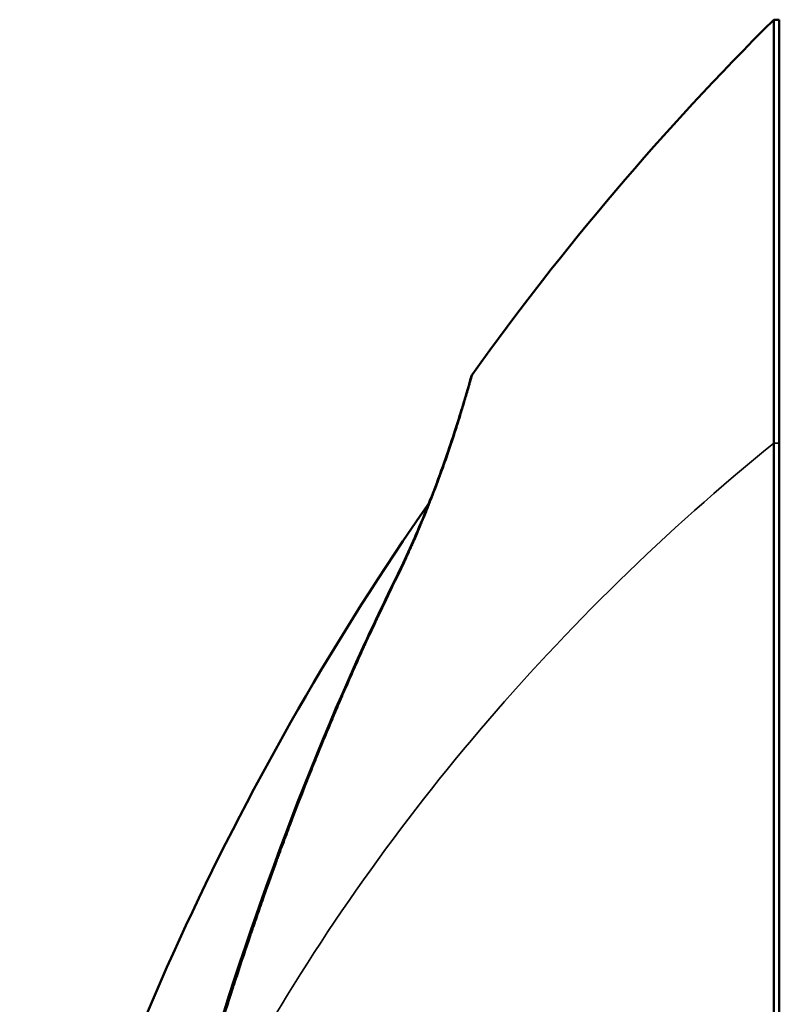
# Model space of a CAD drawing. Header units: millimetres. Extents: x -1892 to -1133, y 1465 to 1884.
# Tile 27 of 48: x -1437 to -1369, y 1592 to 1680. Entities that reach past the tile are written whole.
import ezdxf

# ---------------------------------------------------------------- set-up
doc = ezdxf.new("R2010")
doc.units = ezdxf.units.MM
doc.layers.add('Visible (ANSI)', color=7, linetype='Continuous', lineweight=50)
doc.layers.add('Visible Narrow (ANSI)', color=7, linetype='Continuous', lineweight=35)

msp = doc.modelspace()

# ---------------------------------------------------------------- linework, layer by layer
at = {"layer": 'Visible (ANSI)'}
for p, q in [((-1369.541, 1680.079), (-1369.043, 1680.079)), ((-1369.043, 1680.079), (-1369.043, 1642.105)), ((-1369.043, 1642.105), (-1369.043, 1514.501))]:
    msp.add_line(p, q, dxfattribs=at)
msp.add_ellipse((-1186.227, 1497.237), major_axis=(-201.54, 162.615), ratio=0.982435, start_param=6.176124, end_param=6.340115, dxfattribs=at)
for points, knots in [([(-1369.541, 1680.079), (-1369.541, 1680.079), (-1369.541, 1679.953), (-1369.542, 1679.447), (-1369.541, 1679.063), (-1369.541, 1678.21), (-1369.541, 1677.811), (-1369.542, 1676.746), (-1369.541, 1676.038), (-1369.541, 1674.774), (-1369.542, 1674.284), (-1369.542, 1673.17), (-1369.541, 1672.537), (-1369.541, 1671.105), (-1369.541, 1670.294), (-1369.542, 1668.539), (-1369.541, 1667.591), (-1369.541, 1665.733), (-1369.541, 1664.836), (-1369.542, 1662.305), (-1369.541, 1660.609), (-1369.541, 1657.526), (-1369.542, 1656.178), (-1369.541, 1653.771), (-1369.541, 1652.731), (-1369.541, 1650.89), (-1369.541, 1650.098), (-1369.542, 1648.118), (-1369.541, 1646.92), (-1369.541, 1644.519), (-1369.541, 1643.318), (-1369.541, 1642.105)], [-6.604492, -6.604492, -6.604492, -6.604492, -5.993912, -5.993912, -5.373926, -5.373926, -4.957121, -4.957121, -4.399129, -4.399129, -4.080152, -4.080152, -3.716296, -3.716296, -3.30221, -3.30221, -2.867558, -2.867558, -2.490864, -2.490864, -1.841962, -1.841962, -1.36565, -1.36565, -1.015009, -1.015009, -0.755923, -0.755923, -0.373917, -0.373917, -0.000002, -0.000002, -0.000002, -0.000002]), ([(-1403.561, 1629.699), (-1402.691, 1631.468), (-1401.888, 1633.238), (-1400.26, 1637.131), (-1399.471, 1639.243), (-1398.238, 1642.808), (-1397.763, 1644.326), (-1397.075, 1646.592), (-1396.853, 1647.377), (-1396.722, 1647.842), (-1396.703, 1647.91), (-1396.684, 1647.976), (-1396.68, 1647.992), (-1396.676, 1648.007), (-1396.675, 1648.011), (-1396.674, 1648.014), (-1396.674, 1648.014), (-1396.674, 1648.014)], [0.000342, 0.000342, 0.000342, 0.000342, 0.603686, 0.603686, 1.396367, 1.396367, 2.165618, 2.165618, 2.919476, 2.919476, 3.100987, 3.100987, 3.190924, 3.190924, 3.235284, 3.235284, 3.253822, 3.253822, 3.253822, 3.253822]), ([(-1369.542, 1591.79), (-1369.542, 1593.408), (-1369.542, 1595.025), (-1369.542, 1598.232), (-1369.542, 1599.821), (-1369.541, 1604.548), (-1369.542, 1607.681), (-1369.542, 1612.899), (-1369.542, 1614.985), (-1369.542, 1618.064), (-1369.542, 1619.057), (-1369.541, 1623.613), (-1369.54, 1627.169), (-1369.542, 1632.574), (-1369.543, 1634.429), (-1369.542, 1638.227), (-1369.541, 1640.167), (-1369.541, 1642.105)], [0.000002, 0.000002, 0.000002, 0.000002, 0.489208, 0.489208, 0.970403, 0.970403, 1.92166, 1.92166, 2.55696, 2.55696, 2.859858, 2.859858, 3.947287, 3.947287, 4.516354, 4.516354, 5.113629, 5.113629, 5.113629, 5.113629]), ([(-1422.832, 1577.988), (-1418.309, 1593.689), (-1413.034, 1609.236), (-1405.438, 1625.818), (-1404.513, 1627.765), (-1403.563, 1629.695)], [0.000497, 0.000497, 0.000497, 0.000497, 4.905872, 4.905872, 5.564025, 5.564025, 5.564025, 5.564025]), ([(-1369.542, 1514.501), (-1369.541, 1517.727), (-1369.542, 1520.953), (-1369.542, 1527.407), (-1369.542, 1530.635), (-1369.541, 1540.315), (-1369.542, 1546.767), (-1369.541, 1559.665), (-1369.542, 1566.109), (-1369.542, 1575.759), (-1369.541, 1578.971), (-1369.541, 1585.387), (-1369.542, 1588.591), (-1369.542, 1591.79)], [0.000005, 0.000005, 0.000005, 0.000005, 0.968327, 0.968327, 1.936557, 1.936557, 3.87247, 3.87247, 5.809552, 5.809552, 6.777484, 6.777484, 7.744939, 7.744939, 7.744939, 7.744939])]:
    msp.add_open_spline(points, degree=3, knots=knots, dxfattribs=at)
for points in [[(-1396.674, 1648.014), (-1396.648, 1648.109), (-1396.609, 1648.199), (-1396.559, 1648.28)], [(-1396.559, 1648.28), (-1396.558, 1648.281), (-1396.557, 1648.283), (-1396.556, 1648.285)], [(-1396.556, 1648.285), (-1396.548, 1648.298), (-1396.539, 1648.31), (-1396.53, 1648.323)], [(-1437.138, 1557.595), (-1429.61, 1586.029), (-1417.155, 1612.787), (-1400.459, 1636.7)], [(-1403.563, 1629.696), (-1403.563, 1629.696), (-1403.563, 1629.696), (-1403.563, 1629.695)]]:
    msp.add_open_spline(points, degree=3, dxfattribs=at)
at = {"layer": 'Visible Narrow (ANSI)'}
msp.add_line((-1369.043, 1642.105), (-1369.541, 1642.105), dxfattribs=at)
for points, knots in [([(-1396.53, 1648.323), (-1396.531, 1648.323), (-1396.539, 1648.291), (-1396.557, 1648.229), (-1396.566, 1648.197), (-1396.577, 1648.158), (-1396.59, 1648.111), (-1396.597, 1648.088), (-1396.604, 1648.063), (-1396.612, 1648.035), (-1396.616, 1648.022), (-1396.62, 1648.007), (-1396.624, 1647.993), (-1396.628, 1647.978), (-1396.632, 1647.963), (-1396.637, 1647.947), (-1396.673, 1647.821), (-1396.717, 1647.664), (-1396.771, 1647.475), (-1396.786, 1647.422), (-1396.801, 1647.367), (-1396.818, 1647.309), (-1396.845, 1647.213), (-1396.874, 1647.111), (-1396.905, 1647.003), (-1396.921, 1646.946), (-1396.938, 1646.887), (-1396.956, 1646.826), (-1397.009, 1646.642), (-1397.067, 1646.443), (-1397.129, 1646.23), (-1397.15, 1646.159), (-1397.172, 1646.087), (-1397.194, 1646.012), (-1397.238, 1645.863), (-1397.285, 1645.706), (-1397.335, 1645.542), (-1397.359, 1645.46), (-1397.385, 1645.376), (-1397.411, 1645.29), (-1397.424, 1645.247), (-1397.437, 1645.204), (-1397.451, 1645.16), (-1397.457, 1645.139), (-1397.464, 1645.117), (-1397.471, 1645.094), (-1397.478, 1645.072), (-1397.484, 1645.051), (-1397.491, 1645.028), (-1397.576, 1644.751), (-1397.667, 1644.458), (-1397.762, 1644.152), (-1397.764, 1644.147), (-1397.766, 1644.141), (-1397.768, 1644.135), (-1397.798, 1644.039), (-1397.829, 1643.942), (-1397.86, 1643.842), (-1397.927, 1643.63), (-1397.995, 1643.414), (-1398.066, 1643.195), (-1398.101, 1643.086), (-1398.136, 1642.975), (-1398.172, 1642.864), (-1398.191, 1642.808), (-1398.209, 1642.752), (-1398.227, 1642.696), (-1398.245, 1642.64), (-1398.263, 1642.585), (-1398.282, 1642.528), (-1398.508, 1641.838), (-1398.753, 1641.115), (-1399.017, 1640.369), (-1399.061, 1640.245), (-1399.105, 1640.12), (-1399.15, 1639.994), (-1399.173, 1639.931), (-1399.196, 1639.868), (-1399.218, 1639.805), (-1399.23, 1639.773), (-1399.241, 1639.742), (-1399.253, 1639.71), (-1399.258, 1639.694), (-1399.264, 1639.679), (-1399.27, 1639.663), (-1399.276, 1639.647), (-1399.281, 1639.633), (-1399.287, 1639.615), (-1399.443, 1639.186), (-1399.608, 1638.742), (-1399.782, 1638.283), (-1399.946, 1637.85), (-1400.118, 1637.404), (-1400.297, 1636.946), (-1400.359, 1636.789), (-1400.422, 1636.63), (-1400.485, 1636.47), (-1400.517, 1636.39), (-1400.549, 1636.31), (-1400.581, 1636.229), (-1400.597, 1636.189), (-1400.613, 1636.149), (-1400.629, 1636.108), (-1400.637, 1636.088), (-1400.645, 1636.068), (-1400.654, 1636.047), (-1400.662, 1636.027), (-1400.67, 1636.006), (-1400.678, 1635.986), (-1400.802, 1635.678), (-1400.924, 1635.376), (-1401.044, 1635.083), (-1401.105, 1634.936), (-1401.165, 1634.792), (-1401.224, 1634.649), (-1401.254, 1634.577), (-1401.284, 1634.507), (-1401.313, 1634.436), (-1401.328, 1634.401), (-1401.343, 1634.366), (-1401.357, 1634.331), (-1401.372, 1634.296), (-1401.388, 1634.26), (-1401.402, 1634.227), (-1401.514, 1633.961), (-1401.631, 1633.69), (-1401.752, 1633.413), (-1401.812, 1633.275), (-1401.874, 1633.135), (-1401.936, 1632.994), (-1401.968, 1632.923), (-1401.999, 1632.852), (-1402.031, 1632.781), (-1402.047, 1632.745), (-1402.063, 1632.709), (-1402.079, 1632.674), (-1402.091, 1632.647), (-1402.103, 1632.62), (-1402.115, 1632.593), (-1402.119, 1632.584), (-1402.123, 1632.576), (-1402.127, 1632.566), (-1402.2, 1632.404), (-1402.272, 1632.245), (-1402.343, 1632.087), (-1402.379, 1632.008), (-1402.415, 1631.93), (-1402.45, 1631.853), (-1402.468, 1631.814), (-1402.486, 1631.775), (-1402.503, 1631.736), (-1402.512, 1631.717), (-1402.521, 1631.698), (-1402.53, 1631.679), (-1402.534, 1631.669), (-1402.539, 1631.66), (-1402.543, 1631.65), (-1402.548, 1631.64), (-1402.553, 1631.63), (-1402.556, 1631.621), (-1402.619, 1631.485), (-1402.68, 1631.354), (-1402.739, 1631.227), (-1402.769, 1631.164), (-1402.798, 1631.102), (-1402.827, 1631.041), (-1402.841, 1631.01), (-1402.855, 1630.98), (-1402.869, 1630.95), (-1402.876, 1630.935), (-1402.883, 1630.92), (-1402.89, 1630.905), (-1402.894, 1630.898), (-1402.897, 1630.891), (-1402.901, 1630.883), (-1402.904, 1630.876), (-1402.908, 1630.867), (-1402.911, 1630.861), (-1403.096, 1630.472), (-1403.281, 1630.095), (-1403.467, 1629.73)], [0.0000072, 0.0000072, 0.0000072, 0.0000072, 0.0625, 0.0625, 0.0625, 0.09375, 0.09375, 0.09375, 0.109375, 0.109375, 0.109375, 0.1171875, 0.1171875, 0.1171875, 0.125, 0.125, 0.125, 0.1875, 0.1875, 0.1875, 0.2050406, 0.2050406, 0.2050406, 0.234375, 0.234375, 0.234375, 0.25, 0.25, 0.25, 0.296875, 0.296875, 0.296875, 0.3125, 0.3125, 0.3125, 0.34375, 0.34375, 0.34375, 0.359375, 0.359375, 0.359375, 0.3671875, 0.3671875, 0.3671875, 0.3710937, 0.3710937, 0.3710937, 0.375, 0.375, 0.375, 0.421875, 0.421875, 0.421875, 0.4227338, 0.4227338, 0.4227338, 0.4375, 0.4375, 0.4375, 0.46875, 0.46875, 0.46875, 0.484375, 0.484375, 0.484375, 0.4921875, 0.4921875, 0.4921875, 0.5, 0.5, 0.5, 0.59375, 0.59375, 0.59375, 0.609375, 0.609375, 0.609375, 0.6171875, 0.6171875, 0.6171875, 0.6210938, 0.6210938, 0.6210938, 0.6230469, 0.6230469, 0.6230469, 0.625, 0.625, 0.625, 0.6732188, 0.6732188, 0.6732188, 0.71875, 0.71875, 0.71875, 0.734375, 0.734375, 0.734375, 0.7421875, 0.7421875, 0.7421875, 0.7460938, 0.7460938, 0.7460938, 0.7480469, 0.7480469, 0.7480469, 0.75, 0.75, 0.75, 0.78125, 0.78125, 0.78125, 0.796875, 0.796875, 0.796875, 0.8046875, 0.8046875, 0.8046875, 0.8085938, 0.8085938, 0.8085938, 0.8125, 0.8125, 0.8125, 0.84375, 0.84375, 0.84375, 0.859375, 0.859375, 0.859375, 0.8671875, 0.8671875, 0.8671875, 0.8710938, 0.8710938, 0.8710938, 0.8740234, 0.8740234, 0.8740234, 0.875, 0.875, 0.875, 0.890625, 0.890625, 0.890625, 0.8984375, 0.8984375, 0.8984375, 0.9023438, 0.9023438, 0.9023438, 0.9042969, 0.9042969, 0.9042969, 0.9052734, 0.9052734, 0.9052734, 0.90625, 0.90625, 0.90625, 0.921875, 0.921875, 0.921875, 0.9296875, 0.9296875, 0.9296875, 0.9335938, 0.9335938, 0.9335938, 0.9355469, 0.9355469, 0.9355469, 0.9365234, 0.9365234, 0.9365234, 0.9375, 0.9375, 0.9375, 1, 1, 1, 1]), ([(-1369.541, 1642.105), (-1388.943, 1626.36), (-1404.8, 1607.577), (-1416.531, 1586.877), (-1419.552, 1581.547), (-1422.299, 1576.09), (-1424.763, 1570.525)], [0.0000015, 0.0000015, 0.0000015, 0.0000015, 0.7952338, 0.7952338, 0.7952338, 1, 1, 1, 1]), ([(-1403.467, 1629.73), (-1404.025, 1628.593), (-1404.525, 1627.551), (-1405.026, 1626.488), (-1405.088, 1626.357), (-1405.149, 1626.228), (-1405.162, 1626.199), (-1405.17, 1626.182), (-1405.193, 1626.134), (-1405.238, 1626.037), (-1405.404, 1625.683), (-1405.675, 1625.1), (-1405.975, 1624.449), (-1406.185, 1623.99), (-1406.297, 1623.744), (-1406.349, 1623.63), (-1406.379, 1623.564), (-1406.387, 1623.546), (-1406.84, 1622.549), (-1407.288, 1621.546), (-1407.96, 1620.012), (-1408.296, 1619.237), (-1408.688, 1618.32), (-1408.884, 1617.859), (-1408.982, 1617.627), (-1409.024, 1617.527), (-1409.052, 1617.461), (-1409.067, 1617.427), (-1409.51, 1616.376), (-1409.945, 1615.326), (-1410.603, 1613.706), (-1410.823, 1613.159), (-1411.155, 1612.327), (-1411.321, 1611.908), (-1411.516, 1611.415), (-1411.613, 1611.167), (-1411.665, 1611.034), (-1411.689, 1610.972), (-1411.703, 1610.937), (-1411.707, 1610.926), (-1412.084, 1609.962), (-1412.479, 1608.937), (-1413.098, 1607.298), (-1413.309, 1606.735), (-1413.631, 1605.866), (-1413.794, 1605.425), (-1413.986, 1604.901), (-1414.083, 1604.635), (-1414.131, 1604.502), (-1414.152, 1604.445), (-1414.166, 1604.407), (-1414.174, 1604.386), (-1414.579, 1603.27), (-1414.97, 1602.175), (-1415.545, 1600.54), (-1415.829, 1599.724), (-1416.155, 1598.775), (-1416.317, 1598.301), (-1416.397, 1598.065), (-1416.438, 1597.947), (-1416.455, 1597.896), (-1416.466, 1597.862), (-1416.472, 1597.844), (-1416.819, 1596.823), (-1417.215, 1595.643), (-1417.712, 1594.128), (-1417.775, 1593.935), (-1417.839, 1593.74), (-1417.853, 1593.696), (-1417.858, 1593.683), (-1417.874, 1593.633), (-1417.906, 1593.534), (-1418.023, 1593.175), (-1418.207, 1592.609), (-1418.397, 1592.019), (-1418.523, 1591.626), (-1418.584, 1591.434), (-1418.617, 1591.329), (-1418.633, 1591.279), (-1418.642, 1591.252), (-1418.643, 1591.25), (-1419.045, 1589.989), (-1419.421, 1588.791), (-1419.949, 1587.082), (-1420.12, 1586.527), (-1420.367, 1585.716), (-1420.489, 1585.315), (-1420.627, 1584.857), (-1420.696, 1584.631), (-1420.73, 1584.518), (-1420.744, 1584.47), (-1420.754, 1584.438), (-1420.758, 1584.424), (-1421.453, 1582.115), (-1422.081, 1579.97), (-1422.658, 1577.96)], [0, 0, 0, 0, 0.0625, 0.0625, 0.070312, 0.071289, 0.071289, 0.072266, 0.072266, 0.074219, 0.078125, 0.09375, 0.109375, 0.117187, 0.121094, 0.124023, 0.124023, 0.125, 0.125, 0.1875, 0.1875, 0.21875, 0.234375, 0.242187, 0.246094, 0.248047, 0.248047, 0.25, 0.25, 0.3125, 0.3125, 0.34375, 0.34375, 0.359375, 0.367187, 0.371094, 0.373047, 0.374512, 0.374512, 0.375, 0.375, 0.4375, 0.4375, 0.46875, 0.46875, 0.484375, 0.492187, 0.496094, 0.498047, 0.499023, 0.499023, 0.5, 0.5, 0.5625, 0.5625, 0.59375, 0.609375, 0.617187, 0.621094, 0.623047, 0.624023, 0.624023, 0.625, 0.625, 0.6875, 0.6875, 0.695312, 0.696289, 0.696289, 0.697266, 0.697266, 0.699219, 0.703125, 0.71875, 0.734375, 0.742187, 0.746094, 0.748047, 0.749756, 0.749756, 0.75, 0.75, 0.8125, 0.8125, 0.84375, 0.84375, 0.859375, 0.867187, 0.871094, 0.873047, 0.874023, 0.874023, 0.875, 0.875, 1, 1, 1, 1])]:
    msp.add_open_spline(points, degree=3, knots=knots, dxfattribs=at)
for points in [[(-1396.559, 1648.28), (-1396.558, 1648.281), (-1396.557, 1648.283), (-1396.556, 1648.285)], [(-1403.467, 1629.73), (-1403.52, 1629.731), (-1403.552, 1629.719), (-1403.563, 1629.696)]]:
    msp.add_open_spline(points, degree=3, dxfattribs=at)

doc.saveas('drawing.dxf')
